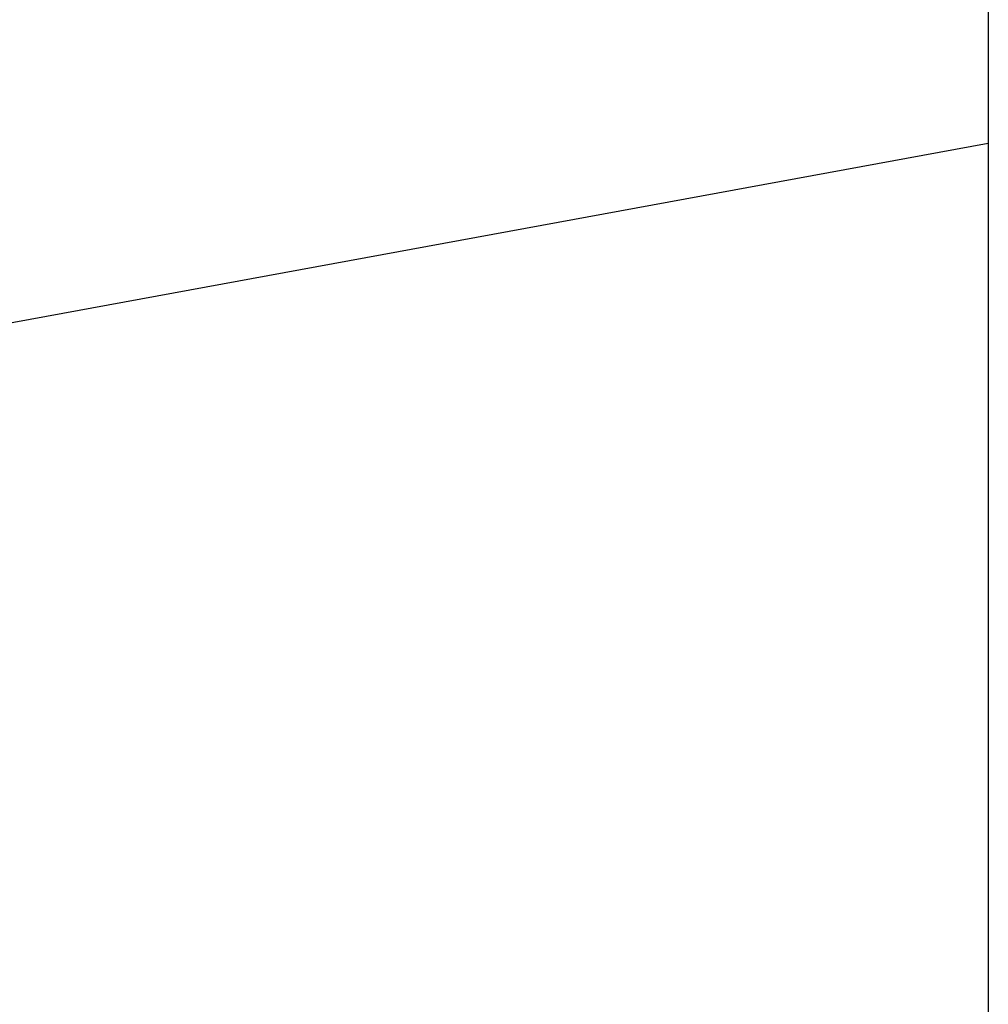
# Model space of a CAD drawing. Extents: x -270 to 272, y -152 to 146.
# Tile 107 of 256: x 228.567065 to 228.567974, y -35.037017 to -35.036093. Entities that reach past the tile are written whole.
import ezdxf

# ---------------------------------------------------------------- set-up
doc = ezdxf.new("R2010")
doc.units = 0
doc.layers.get('0').update_dxf_attribs({"linetype": 'CONTINUOUS'})

msp = doc.modelspace()

# ---------------------------------------------------------------- linework, layer by layer
for p, q in [((228.56797416, -34.62659056), (228.56797416, -35.13459056)), ((228.56797416, -34.62659056), (228.56797416, -35.13459056)), ((228.56797416, -34.62659056), (228.56797416, -35.13459056)), ((228.56797416, -34.62659056), (228.56797416, -35.13459056)), ((228.56797416, -34.62659056), (228.56797416, -35.13459056)), ((228.56797416, -34.62659056), (228.56797416, -35.13459056)), ((228.56797416, -34.62659056), (228.56797416, -35.13459056)), ((228.56797416, -34.62659056), (228.56797416, -35.13459056)), ((228.56797416, -34.62659056), (228.56797416, -35.13459056)), ((228.56797416, -34.62659056), (228.56797416, -35.13459056)), ((228.56797416, -35.03620887), (228.46797416, -35.05459056))]:
    msp.add_line(p, q)

doc.saveas('drawing.dxf')
